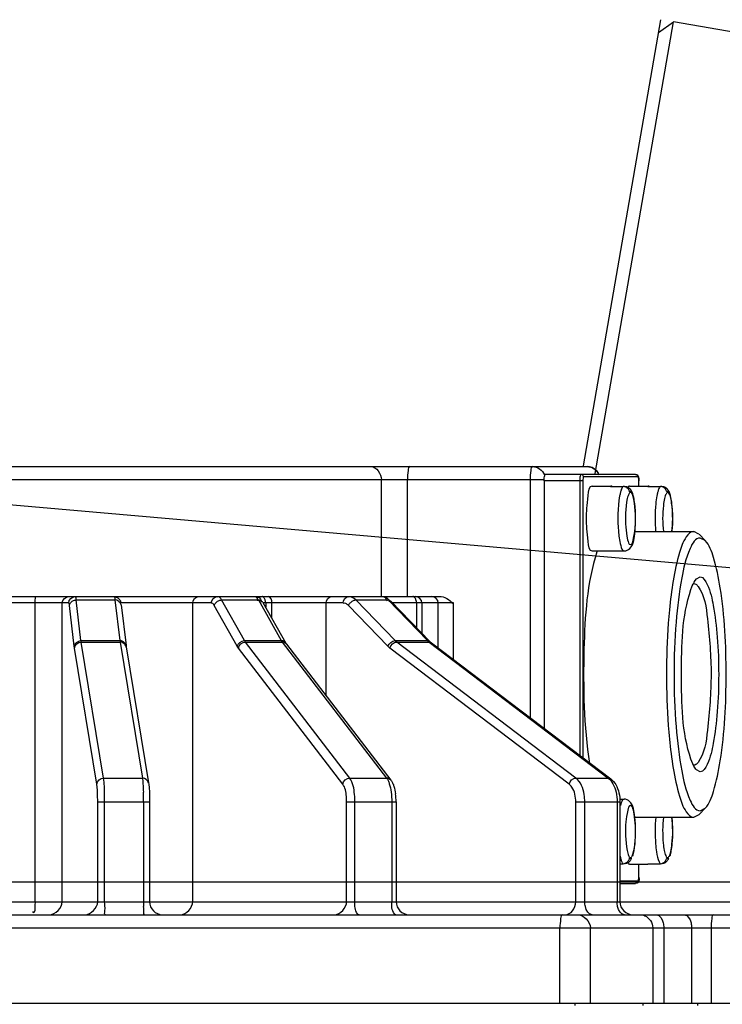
# Model space of a CAD drawing. Header units: millimetres. Extents: x 0 to 11890, y 0 to 8410.
# Tile 146 of 190: x 5819 to 5873, y 5615 to 5690. Entities that reach past the tile are written whole.
import ezdxf

# ---------------------------------------------------------------- set-up
doc = ezdxf.new("R2010")
doc.units = ezdxf.units.MM
doc.header["$LTSCALE"] = 653.95
doc.linetypes.add('CENTER', pattern=[0.6, 0.375, -0.075, 0.075, -0.075])
doc.layers.get('0').update_dxf_attribs({"linetype": 'CONTINUOUS'})
for name, color, linetype in [('304103000083DXF_CONTINUOUS_LINE', 7, 'CONTINUOUS'), ('304103000085DXF_CONTINUOUS_LINE', 7, 'CONTINUOUS'), ('304304000100DXF_CONTINUOUS_LINE', 7, 'CONTINUOUS'), ('DEFAULT_1', 7, 'CENTER'), ('R180-1-YUNDONGFANWDXF_DIMENSION', 7, 'CONTINUOUS')]:
    doc.layers.add(name, color=color, linetype=linetype)
doc.styles.get("Standard").update_dxf_attribs({"font": 'txt', "width": 0.7})
doc.dimstyles.new('DIMSTYLE_1', dxfattribs={"dimtxt": 100, "dimasz": 60, "dimexe": 5, "dimexo": 0.2, "dimgap": 2.5, "dimtad": 1, "dimdsep": 46, "dimtxsty": 'Standard', "dimblk": '_FILLED', "dimblk1": '_FILLED', "dimblk2": '_FILLED', "dimcen": 0.09, "dimclrt": 5, "dimazin": 2, "dimtp": 0.01, "dimtm": 0.01, "dimtfac": 1, "dimtofl": 0, "dimtmove": 0, "dimatfit": 3, "dimldrblk": '_FILLED', "dimfxl": 0, "dimtolj": 1, "dimarcsym": 0})
doc.dimstyles.new('DIMSTYLE_2', dxfattribs={"dimtxt": 100, "dimasz": 60, "dimexe": 5, "dimexo": 0.2, "dimgap": 2.5, "dimtad": 1, "dimdec": 1, "dimdsep": 46, "dimtxsty": 'Standard', "dimblk": '_FILLED', "dimblk1": '_FILLED', "dimblk2": '_FILLED', "dimcen": 0.09, "dimclrt": 5, "dimazin": 2, "dimtp": 0.01, "dimtm": 0.01, "dimtfac": 1, "dimtdec": 1, "dimtofl": 0, "dimtmove": 0, "dimatfit": 3, "dimldrblk": '_FILLED', "dimfxl": 0, "dimtolj": 1, "dimarcsym": 0})
doc.dimstyles.new('DIMSTYLE_5', dxfattribs={"dimtxt": 100, "dimasz": 60, "dimexe": 5, "dimexo": 0.2, "dimgap": 2.5, "dimtad": 0, "dimtih": 1, "dimtoh": 1, "dimdec": 1, "dimdsep": 46, "dimtxsty": 'Standard', "dimblk": '_FILLED', "dimblk1": '_FILLED', "dimblk2": '_FILLED', "dimcen": 0.09, "dimclrt": 5, "dimazin": 2, "dimtfac": 1, "dimtdec": 1, "dimtofl": 0, "dimtmove": 0, "dimatfit": 3, "dimldrblk": '_FILLED', "dimfxl": 0, "dimtolj": 1, "dimarcsym": 0})

# ---------------------------------------------------------------- blocks, each defined once
blk = doc.blocks.new('_FILLED')
at = {"color": 0, "linetype": 'ByBlock'}
blk.add_solid([(0, 0), (-1, 0.1667), (-1, -0.1667)], dxfattribs=at)
blk = doc.blocks.new('*D1')
at = {"layer": 'R180-1-YUNDONGFANWDXF_DIMENSION', "color": 2, "linetype": 'Continuous'}
for p, q in [((6148.193, 5624.091), (4999.637, 5624.091)), ((5049.637, 5624.091), (5049.637, 5247.341)), ((5049.637, 4870.591), (5049.637, 5247.341)), ((5593.977, 4870.591), (4999.637, 4870.591))]:
    blk.add_line(p, q, dxfattribs=at)
at = {"layer": 'R180-1-YUNDONGFANWDXF_DIMENSION', "color": 2, "linetype": 'Continuous', "xscale": 60, "yscale": 60, "zscale": 60}
for p, rotation in [((5049.637, 5624.091), 90), ((5049.637, 4870.591), 270)]:
    blk.add_blockref('_FILLED', p, dxfattribs=dict(at, rotation=rotation))
blk = doc.blocks.new('*D2')
at = {"layer": 'R180-1-YUNDONGFANWDXF_DIMENSION', "color": 2, "linetype": 'Continuous'}
for p, q in [((6148.193, 6874.091), (4999.637, 6874.091)), ((5049.637, 6874.091), (5049.637, 6249.091)), ((5049.637, 5624.091), (5049.637, 6249.091)), ((6148.193, 5624.091), (4999.637, 5624.091))]:
    blk.add_line(p, q, dxfattribs=at)
at = {"layer": 'R180-1-YUNDONGFANWDXF_DIMENSION', "color": 2, "linetype": 'Continuous', "xscale": 60, "yscale": 60, "zscale": 60}
for p, rotation in [((5049.637, 6874.091), 90), ((5049.637, 5624.091), 270)]:
    blk.add_blockref('_FILLED', p, dxfattribs=dict(at, rotation=rotation))
blk = doc.blocks.new('*D3')
at = {"layer": 'R180-1-YUNDONGFANWDXF_DIMENSION', "color": 2, "linetype": 'Continuous'}
for p, q in [((7942.193, 7214.559), (4728.591, 7214.559)), ((4778.591, 7214.559), (4778.591, 6042.575)), ((4778.591, 4870.591), (4778.591, 6042.575)), ((5593.977, 4870.591), (4728.591, 4870.591))]:
    blk.add_line(p, q, dxfattribs=at)
at = {"layer": 'R180-1-YUNDONGFANWDXF_DIMENSION', "color": 2, "linetype": 'Continuous', "xscale": 60, "yscale": 60, "zscale": 60}
for p, rotation in [((4778.591, 7214.559), 90), ((4778.591, 4870.591), 270)]:
    blk.add_blockref('_FILLED', p, dxfattribs=dict(at, rotation=rotation))
blk = doc.blocks.new('*D17')
at = {"layer": 'R180-1-YUNDONGFANWDXF_DIMENSION', "color": 2, "linetype": 'Continuous'}
blk.add_line((5880.193, 7557.861), (5880.193, 3879.03), dxfattribs=at)

msp = doc.modelspace()

# ---------------------------------------------------------------- linework, layer by layer
at = {"layer": '304103000083DXF_CONTINUOUS_LINE', "color": 7, "linetype": 'Continuous'}
msp.add_line((5862.029, 5656.14), (5867.981, 5690.494), dxfattribs=at)
at = {"layer": '304103000085DXF_CONTINUOUS_LINE', "color": 7, "linetype": 'Continuous'}
for p in [(5862.942, 5655.552), (5867.811, 5689.511), (5884.732, 5687.594)]:
    msp.add_line(p, (5868.967, 5690.326), dxfattribs=at)
at = {"layer": '304304000100DXF_CONTINUOUS_LINE', "color": 7, "linetype": 'Continuous'}
for p, q in [((5791.444, 5656.091), (5862.316, 5656.091)), ((5866.046, 5655.491), (5859.1, 5655.491)), ((5859.004, 5654.991), (5859.004, 5635.942)), ((5862.712, 5654.591), (5864.118, 5654.591)), ((5864.151, 5654.584), (5864.118, 5654.566)), ((5864.118, 5654.566), (5865.1, 5654.566)), ((5864.185, 5654.591), (5864.151, 5654.584)), ((5865.575, 5654.591), (5866.98, 5654.591)), ((5866.303, 5654.591), (5866.303, 5654.991)), ((5867.013, 5654.584), (5866.98, 5654.566)), ((5866.98, 5654.566), (5867.962, 5654.566)), ((5867.047, 5654.591), (5867.013, 5654.584)), ((5865.718, 5654.141), (5865.584, 5654.141)), ((5868.58, 5654.141), (5868.446, 5654.141)), ((5865.998, 5651.091), (5870.524, 5651.091)), ((5870.93, 5650.882), (5870.524, 5651.091)), ((5871.404, 5650.39), (5870.931, 5650.881)), ((5871.404, 5650.392), (5871.015, 5650.591)), ((5862.712, 5649.591), (5865.166, 5649.591)), ((5870.737, 5647.45), (5871.015, 5647.591)), ((5792.452, 5646.091), (5850.94, 5646.091)), ((5819.82, 5622.591), (5819.82, 5645.591)), ((5826.45, 5645.45), (5826.829, 5642.315)), ((5837.366, 5645.635), (5839.133, 5642.5)), ((5847.21, 5645.738), (5850.247, 5642.603)), ((5826.829, 5642.315), (5826.845, 5642.2)), ((5826.845, 5642.2), (5828.566, 5631.729)), ((5839.133, 5642.5), (5839.169, 5642.443)), ((5839.169, 5642.443), (5839.184, 5642.423)), ((5839.184, 5642.423), (5847.215, 5631.952)), ((5850.247, 5642.603), (5850.311, 5642.542)), ((5850.311, 5642.542), (5850.343, 5642.517)), ((5850.343, 5642.517), (5864.137, 5632.046)), ((5871.015, 5632.591), (5870.737, 5632.731)), ((5828.636, 5630.267), (5828.636, 5622.591)), ((5847.616, 5630.267), (5847.616, 5622.591)), ((5864.846, 5630.491), (5865.166, 5630.491)), ((5864.846, 5630.267), (5864.846, 5622.591)), ((5870.524, 5629.091), (5870.931, 5629.3)), ((5871.404, 5629.791), (5870.931, 5629.301)), ((5871.015, 5629.591), (5871.404, 5629.79)), ((5865.987, 5629.091), (5870.524, 5629.091)), ((5864.846, 5625.515), (5865.1, 5625.515)), ((5865.575, 5625.491), (5866.98, 5625.491)), ((5865.584, 5625.941), (5865.718, 5625.941)), ((5866.303, 5624.491), (5866.303, 5625.491)), ((5866.98, 5625.515), (5867.962, 5625.515)), ((5867.081, 5625.497), (5867.114, 5625.515)), ((5868.446, 5625.941), (5868.58, 5625.941)), ((5864.846, 5623.991), (5866.046, 5623.991)), ((5723.184, 5621.591), (5919.701, 5621.591)), ((5722.185, 5614.791), (5905.687, 5614.791)), ((5861.395, 5614.591), (5861.395, 5614.791)), ((5866.626, 5614.591), (5866.626, 5614.791)), ((5870.83, 5614.591), (5870.83, 5614.791))]:
    msp.add_line(p, q, dxfattribs=at)
at = {"layer": '304304000100DXF_CONTINUOUS_LINE', "color": 9, "linetype": 'Continuous'}
for p, q in [((5790.443, 5655.091), (5859.004, 5655.091)), ((5846.489, 5646.091), (5846.489, 5655.091)), ((5848.487, 5646.091), (5848.487, 5655.091)), ((5857.927, 5655.091), (5857.927, 5636.76)), ((5861.991, 5655.102), (5861.987, 5654.991)), ((5866.242, 5655.291), (5862.045, 5655.291)), ((5866.144, 5655.464), (5866.046, 5655.491)), ((5866.216, 5655.391), (5866.144, 5655.464)), ((5866.242, 5655.291), (5866.216, 5655.391)), ((5861.987, 5654.991), (5859.004, 5654.991)), ((5861.753, 5654.991), (5861.753, 5633.856)), ((5861.987, 5654.991), (5861.987, 5633.678)), ((5866.3, 5654.591), (5866.3, 5654.991)), ((5866.3, 5654.991), (5866.303, 5654.991)), ((5822.41, 5645.591), (5815.303, 5645.591)), ((5821.918, 5622.591), (5821.918, 5645.591)), ((5822.841, 5642.255), (5822.462, 5645.39)), ((5823.357, 5642.688), (5822.978, 5645.823)), ((5822.978, 5645.823), (5825.971, 5645.823)), ((5825.971, 5645.823), (5826.35, 5642.688)), ((5833.377, 5645.591), (5826.429, 5645.591)), ((5831.957, 5622.591), (5831.957, 5645.591)), ((5835.389, 5642.255), (5833.621, 5645.39)), ((5835.943, 5642.688), (5834.175, 5645.823)), ((5834.175, 5645.823), (5837.011, 5645.823)), ((5837.011, 5645.823), (5838.779, 5642.688)), ((5843.53, 5645.591), (5837.391, 5645.591)), ((5837.58, 5645.591), (5837.58, 5645.255)), ((5838.056, 5644.41), (5838.056, 5645.591)), ((5842.221, 5638.463), (5842.221, 5645.591)), ((5846.986, 5642.255), (5843.95, 5645.39)), ((5847.54, 5642.688), (5844.504, 5645.823)), ((5844.504, 5645.823), (5846.991, 5645.823)), ((5846.991, 5645.823), (5850.027, 5642.688)), ((5852.037, 5645.591), (5847.353, 5645.591)), ((5849.186, 5645.591), (5849.186, 5643.698)), ((5849.608, 5645.591), (5849.608, 5643.262)), ((5850.865, 5642.12), (5850.865, 5645.591)), ((5852.037, 5641.23), (5852.037, 5645.591)), ((5822.86, 5642.119), (5822.841, 5642.255)), ((5823.372, 5642.579), (5823.357, 5642.688)), ((5823.357, 5642.688), (5826.35, 5642.688)), ((5825.093, 5632.108), (5823.372, 5642.579)), ((5823.372, 5642.579), (5826.365, 5642.579)), ((5826.35, 5642.688), (5826.365, 5642.579)), ((5826.365, 5642.579), (5828.086, 5632.108)), ((5835.943, 5642.688), (5838.779, 5642.688)), ((5844.045, 5632.108), (5836.014, 5642.579)), ((5836.014, 5642.579), (5838.85, 5642.579)), ((5838.85, 5642.579), (5846.882, 5632.108)), ((5847.54, 5642.688), (5850.027, 5642.688)), ((5861.457, 5632.108), (5847.663, 5642.579)), ((5847.663, 5642.579), (5850.15, 5642.579)), ((5850.15, 5642.579), (5863.944, 5632.108)), ((5824.581, 5631.648), (5822.86, 5642.119)), ((5843.509, 5631.648), (5835.478, 5642.119)), ((5860.933, 5631.648), (5847.139, 5642.119)), ((5825.093, 5632.108), (5828.086, 5632.108)), ((5844.045, 5632.108), (5846.882, 5632.108)), ((5861.457, 5632.108), (5863.944, 5632.108)), ((5864.137, 5632.046), (5863.944, 5632.108)), ((5824.644, 5622.591), (5824.644, 5630.267)), ((5824.644, 5630.267), (5828.636, 5630.267)), ((5825.178, 5622.591), (5825.178, 5630.267)), ((5828.171, 5630.267), (5828.171, 5622.591)), ((5843.806, 5622.591), (5843.806, 5630.267)), ((5843.806, 5630.267), (5847.616, 5630.267)), ((5844.442, 5622.591), (5844.442, 5630.267)), ((5847.279, 5630.267), (5847.279, 5622.591)), ((5861.444, 5622.591), (5861.444, 5630.267)), ((5861.444, 5630.267), (5864.846, 5630.267)), ((5862.139, 5622.591), (5862.139, 5630.267)), ((5864.626, 5630.267), (5864.626, 5622.591)), ((5866.3, 5624.491), (5866.3, 5625.491)), ((5864.846, 5624.191), (5866.242, 5624.191)), ((5866.242, 5624.191), (5866.216, 5624.091)), ((5866.295, 5624.379), (5866.3, 5624.491)), ((5866.3, 5624.491), (5866.303, 5624.491)), ((5746.52, 5622.591), (5892.872, 5622.591)), ((5722.183, 5620.591), (5920.702, 5620.591)), ((5860.223, 5614.791), (5860.223, 5620.591)), ((5862.567, 5614.791), (5862.567, 5620.591)), ((5867.37, 5620.591), (5867.37, 5614.791)), ((5868.215, 5620.591), (5868.215, 5614.791)), ((5870.359, 5620.591), (5870.359, 5614.791)), ((5871.859, 5620.591), (5871.859, 5614.791))]:
    msp.add_line(p, q, dxfattribs=at)
for points in [[(5862.045, 5655.291), (5862.018, 5655.391), (5861.946, 5655.464), (5861.848, 5655.491)], [(5862.045, 5655.291), (5862.03, 5655.281), (5862.015, 5655.248), (5862.002, 5655.189), (5861.991, 5655.102)], [(5866.3, 5654.991), (5866.298, 5655.067), (5866.291, 5655.145), (5866.28, 5655.216), (5866.264, 5655.269), (5866.242, 5655.291)], [(5835.478, 5642.119), (5835.432, 5642.183), (5835.389, 5642.255)], [(5836.014, 5642.579), (5835.978, 5642.63), (5835.943, 5642.688)], [(5838.779, 5642.688), (5838.814, 5642.63), (5838.85, 5642.579)], [(5847.139, 5642.119), (5847.061, 5642.183), (5846.986, 5642.255)], [(5847.663, 5642.579), (5847.6, 5642.63), (5847.54, 5642.688)], [(5850.027, 5642.688), (5850.088, 5642.63), (5850.15, 5642.579)], [(5866.216, 5624.091), (5866.144, 5624.018), (5866.046, 5623.991)], [(5866.242, 5624.191), (5866.257, 5624.201), (5866.272, 5624.233), (5866.285, 5624.292), (5866.295, 5624.379)]]:
    msp.add_lwpolyline(points, dxfattribs=at)
at = {"layer": '304304000100DXF_CONTINUOUS_LINE', "color": 7, "linetype": 'Continuous'}
for points in [[(5864.252, 5654.566), (5864.219, 5654.584), (5864.185, 5654.591)], [(5867.114, 5654.566), (5867.081, 5654.584), (5867.047, 5654.591)], [(5866.98, 5625.515), (5867.013, 5625.497), (5867.047, 5625.491)]]:
    msp.add_lwpolyline(points, dxfattribs=at)
for centre, radius, start, end in [((5865.15, 5653.99), 0.593, 51.75381, 59.52183), ((5868.012, 5653.99), 0.593, 51.75381, 59.52183), ((5859.249, 5651.832), 6.791, 353.70227, 354.23196), ((5912.771, 5640.805), 44.324, 174.4763, 175.81861), ((5922.409, 5640.155), 53.984, 175.87625, 180.06852), ((5922.376, 5640.024), 53.951, 179.92949, 184.10684), ((5912.813, 5639.382), 44.366, 184.16336, 185.52596), ((5842.749, 5630.273), 4.867, 359.93241, 7.30748), ((5860.308, 5628.404), 5.722, 6.9238, 7.33432), ((5865.15, 5626.091), 0.593, 300.47812, 308.24267), ((5868.012, 5626.091), 0.593, 300.47812, 308.24267), ((5829.636, 5622.591), 1, 180, 270), ((5848.616, 5622.591), 1, 180, 269.99993), ((5865.846, 5622.591), 1, 180, 269.99979)]:
    msp.add_arc(centre, radius, start, end, dxfattribs=at)
at = {"layer": '304304000100DXF_CONTINUOUS_LINE', "color": 9, "linetype": 'Continuous'}
for centre, radius, start, end in [((5846.955, 5645.515), 0.319, 41.03237, 48.90466), ((5849.991, 5642.379), 0.32, 41.04041, 48.16984), ((5801.569, 5630.281), 26.602, 359.97037, 1.60731), ((5841.613, 5622.59), 13.443, 179.9986, 181.62711)]:
    msp.add_arc(centre, radius, start, end, dxfattribs=at)
for points in [[(5845.682, 5656.091), (5846.11, 5656.091), (5846.489, 5655.519), (5846.489, 5655.091)], [(5858.118, 5656.091), (5858.486, 5656.091), (5858.892, 5655.806), (5859.027, 5655.463)], [(5862.316, 5656.091), (5862.684, 5656.091), (5863.09, 5655.806), (5863.225, 5655.463)], [(5821.918, 5645.591), (5821.918, 5645.826), (5822.181, 5646.091), (5822.417, 5646.091)], [(5822.41, 5645.591), (5822.41, 5645.826), (5822.673, 5646.091), (5822.908, 5646.091)], [(5831.957, 5645.591), (5831.957, 5645.82), (5832.201, 5646.091), (5832.43, 5646.091)], [(5833.377, 5645.591), (5833.377, 5645.82), (5833.62, 5646.091), (5833.849, 5646.091)], [(5838.056, 5645.591), (5838.056, 5645.782), (5837.968, 5646.091), (5837.777, 5646.091)], [(5842.221, 5645.591), (5842.221, 5645.807), (5842.419, 5646.091), (5842.636, 5646.091)], [(5843.53, 5645.591), (5843.53, 5645.807), (5843.728, 5646.091), (5843.945, 5646.091)], [(5844.504, 5645.823), (5844.368, 5645.963), (5844.122, 5646.133), (5843.957, 5646.029)], [(5849.608, 5645.591), (5849.608, 5645.824), (5849.351, 5646.091), (5849.118, 5646.091)], [(5850.865, 5645.591), (5850.865, 5645.824), (5850.608, 5646.091), (5850.374, 5646.091)], [(5826.448, 5645.449), (5826.409, 5645.648), (5826.173, 5645.823), (5825.971, 5645.823)], [(5822.841, 5642.255), (5822.85, 5642.479), (5823.132, 5642.688), (5823.357, 5642.688)], [(5822.86, 5642.119), (5822.867, 5642.348), (5823.143, 5642.579), (5823.372, 5642.579)], [(5835.389, 5642.255), (5835.432, 5642.485), (5835.708, 5642.688), (5835.943, 5642.688)], [(5835.478, 5642.119), (5835.51, 5642.352), (5835.778, 5642.579), (5836.014, 5642.579)], [(5846.986, 5642.255), (5847.058, 5642.478), (5847.306, 5642.688), (5847.54, 5642.688)], [(5847.139, 5642.119), (5847.192, 5642.345), (5847.43, 5642.579), (5847.663, 5642.579)], [(5824.581, 5631.648), (5824.587, 5631.877), (5824.863, 5632.108), (5825.093, 5632.108)], [(5828.562, 5631.728), (5828.514, 5631.925), (5828.289, 5632.108), (5828.086, 5632.108)], [(5828.13, 5631.673), (5828.145, 5631.458), (5828.154, 5631.242), (5828.16, 5631.027)], [(5843.509, 5631.648), (5843.541, 5631.881), (5843.81, 5632.108), (5844.045, 5632.108)], [(5847.09, 5631.673), (5847.158, 5631.463), (5847.201, 5631.245), (5847.23, 5631.027)], [(5860.933, 5631.648), (5860.987, 5631.874), (5861.225, 5632.108), (5861.457, 5632.108)], [(5863.944, 5632.108), (5864.094, 5631.994), (5864.212, 5631.837), (5864.303, 5631.673)], [(5864.303, 5631.673), (5864.414, 5631.472), (5864.491, 5631.251), (5864.542, 5631.027)], [(5847.23, 5631.027), (5847.263, 5630.775), (5847.279, 5630.521), (5847.279, 5630.267)], [(5864.542, 5631.027), (5864.599, 5630.778), (5864.626, 5630.522), (5864.626, 5630.267)], [(5867.657, 5626.423), (5867.697, 5626.161), (5867.74, 5625.891), (5867.859, 5625.655)], [(5820.92, 5621.591), (5821.391, 5621.591), (5821.918, 5622.12), (5821.918, 5622.591)], [(5823.647, 5621.591), (5824.118, 5621.591), (5824.644, 5622.12), (5824.644, 5622.591)], [(5831.012, 5621.591), (5831.471, 5621.591), (5831.957, 5622.132), (5831.957, 5622.591)], [(5842.861, 5621.591), (5843.32, 5621.591), (5843.806, 5622.132), (5843.806, 5622.591)], [(5861.202, 5621.884), (5861.361, 5622.075), (5861.444, 5622.342), (5861.444, 5622.591)], [(5860.615, 5621.591), (5860.834, 5621.591), (5861.062, 5621.715), (5861.202, 5621.884)], [(5861.586, 5621.591), (5862.053, 5621.591), (5862.567, 5621.058), (5862.567, 5620.591)], [(5866.764, 5621.513), (5867.103, 5621.37), (5867.37, 5620.959), (5867.37, 5620.591)]]:
    msp.add_open_spline(points, degree=3, dxfattribs=at)
for points, knots in [([(5848.678, 5656.091), (5848.57, 5656.091), (5848.525, 5655.583), (5848.487, 5655.327), (5848.487, 5655.091)], [0, 0, 0, 0, 0.312541, 1, 1, 1, 1]), ([(5858.118, 5656.091), (5858.01, 5656.091), (5857.966, 5655.583), (5857.927, 5655.327), (5857.927, 5655.091)], [0, 0, 0, 0, 0.312939, 1, 1, 1, 1]), ([(5861.848, 5655.491), (5861.8, 5655.491), (5861.763, 5655.272), (5861.755, 5655.15), (5861.768, 5655.045)], [0, 0, 0, 0, 0.311297, 1, 1, 1, 1]), ([(5864.95, 5654.318), (5864.923, 5654.246), (5864.875, 5654.084), (5864.84, 5653.918), (5864.823, 5653.826)], [0, 0, 0, 0, 0.449598, 1, 1, 1, 1]), ([(5865.1, 5654.566), (5865.068, 5654.542), (5865.009, 5654.461), (5864.97, 5654.372), (5864.95, 5654.318)], [0, 0, 0, 0, 0.408537, 1, 1, 1, 1]), ([(5867.812, 5654.318), (5867.785, 5654.246), (5867.737, 5654.084), (5867.702, 5653.918), (5867.685, 5653.826)], [0, 0, 0, 0, 0.449598, 1, 1, 1, 1]), ([(5867.962, 5654.566), (5867.93, 5654.542), (5867.871, 5654.461), (5867.832, 5654.372), (5867.812, 5654.318)], [0, 0, 0, 0, 0.408537, 1, 1, 1, 1]), ([(5864.823, 5653.826), (5864.659, 5652.936), (5864.651, 5651.537), (5864.822, 5650.311), (5865.003, 5649.591), (5865.166, 5649.591)], [0, 0, 0, 0, 0.627797, 0.8867, 1, 1, 1, 1]), ([(5865.414, 5653.633), (5865.248, 5652.912), (5865.24, 5651.742), (5865.374, 5650.726), (5865.515, 5650.091), (5865.657, 5650.091)], [0, 0, 0, 0, 0.61398, 0.881962, 1, 1, 1, 1]), ([(5865.528, 5653.973), (5865.504, 5653.927), (5865.461, 5653.815), (5865.43, 5653.699), (5865.414, 5653.633)], [0, 0, 0, 0, 0.434489, 1, 1, 1, 1]), ([(5865.657, 5654.091), (5865.633, 5654.091), (5865.576, 5654.057), (5865.545, 5654.005), (5865.528, 5653.973)], [0, 0, 0, 0, 0.398196, 1, 1, 1, 1]), ([(5865.68, 5654.087), (5865.677, 5654.088), (5865.669, 5654.09), (5865.661, 5654.091), (5865.657, 5654.091)], [0, 0, 0, 0, 0.506843, 1, 1, 1, 1]), ([(5865.657, 5650.091), (5865.793, 5650.091), (5865.936, 5650.692), (5866.072, 5651.688), (5866.064, 5652.829), (5865.919, 5653.546)], [0, 0, 0, 0, 0.115204, 0.377999, 1, 1, 1, 1]), ([(5865.919, 5653.546), (5865.905, 5653.618), (5865.856, 5653.798), (5865.8, 5654.048), (5865.68, 5654.087)], [0, 0, 0, 0, 0.369803, 1, 1, 1, 1]), ([(5867.685, 5653.826), (5867.649, 5653.628), (5867.534, 5652.716), (5867.532, 5651.791), (5867.592, 5651.078)], [0, 0, 0, 0, 0.220109, 1, 1, 1, 1]), ([(5868.277, 5653.633), (5868.236, 5653.458), (5868.114, 5652.614), (5868.115, 5651.754), (5868.189, 5651.087)], [0, 0, 0, 0, 0.211436, 1, 1, 1, 1]), ([(5868.391, 5653.973), (5868.366, 5653.927), (5868.323, 5653.815), (5868.292, 5653.699), (5868.277, 5653.633)], [0, 0, 0, 0, 0.434489, 1, 1, 1, 1]), ([(5868.519, 5654.091), (5868.496, 5654.091), (5868.438, 5654.057), (5868.408, 5654.005), (5868.391, 5653.973)], [0, 0, 0, 0, 0.398196, 1, 1, 1, 1]), ([(5868.542, 5654.087), (5868.539, 5654.088), (5868.531, 5654.09), (5868.523, 5654.091), (5868.519, 5654.091)], [0, 0, 0, 0, 0.506843, 1, 1, 1, 1]), ([(5868.781, 5653.546), (5868.767, 5653.618), (5868.718, 5653.798), (5868.662, 5654.048), (5868.542, 5654.087)], [0, 0, 0, 0, 0.369803, 1, 1, 1, 1]), ([(5868.85, 5651.089), (5868.92, 5651.727), (5868.923, 5652.556), (5868.817, 5653.37), (5868.781, 5653.546)], [0, 0, 0, 0, 0.781954, 1, 1, 1, 1]), ([(5822.978, 5645.823), (5822.97, 5645.894), (5823.042, 5646.03), (5822.912, 5646.041), (5822.91, 5646.029)], [0, 0, 0, 0, 0.856734, 1, 1, 1, 1]), ([(5825.901, 5646.091), (5825.913, 5646.091), (5825.972, 5646.021), (5825.95, 5645.94), (5825.953, 5645.875)], [0, 0, 0, 0, 0.153605, 1, 1, 1, 1]), ([(5834.175, 5645.823), (5834.132, 5645.899), (5834.088, 5646.051), (5833.894, 5646.07), (5833.856, 5646.029)], [0, 0, 0, 0, 0.612928, 1, 1, 1, 1]), ([(5836.686, 5646.091), (5836.699, 5646.091), (5836.726, 5646.091), (5836.752, 5646.09), (5836.765, 5646.088)], [0, 0, 0, 0, 0.495907, 1, 1, 1, 1]), ([(5836.765, 5646.088), (5836.809, 5646.08), (5836.927, 5645.981), (5836.941, 5645.836), (5836.955, 5645.743)], [0, 0, 0, 0, 0.318943, 1, 1, 1, 1]), ([(5837.435, 5646.009), (5837.416, 5646.032), (5837.377, 5646.07), (5837.324, 5646.091), (5837.301, 5646.091)], [0, 0, 0, 0, 0.553786, 1, 1, 1, 1]), ([(5837.58, 5645.591), (5837.58, 5645.669), (5837.55, 5645.819), (5837.481, 5645.955), (5837.435, 5646.009)], [0, 0, 0, 0, 0.523655, 1, 1, 1, 1]), ([(5846.432, 5646.091), (5846.458, 5646.091), (5846.51, 5646.092), (5846.562, 5646.089), (5846.588, 5646.085)], [0, 0, 0, 0, 0.4967, 1, 1, 1, 1]), ([(5846.588, 5646.085), (5846.652, 5646.076), (5846.812, 5646.004), (5846.87, 5645.838), (5846.894, 5645.743)], [0, 0, 0, 0, 0.396672, 1, 1, 1, 1]), ([(5849.041, 5646.009), (5849.022, 5646.032), (5848.983, 5646.07), (5848.93, 5646.091), (5848.906, 5646.091)], [0, 0, 0, 0, 0.553786, 1, 1, 1, 1]), ([(5849.186, 5645.591), (5849.186, 5645.669), (5849.156, 5645.819), (5849.087, 5645.955), (5849.041, 5646.009)], [0, 0, 0, 0, 0.523655, 1, 1, 1, 1]), ([(5822.462, 5645.39), (5822.456, 5645.443), (5822.51, 5645.545), (5822.413, 5645.553), (5822.411, 5645.544)], [0, 0, 0, 0, 0.856734, 1, 1, 1, 1]), ([(5822.462, 5645.39), (5822.465, 5645.462), (5822.54, 5645.611), (5822.663, 5645.711), (5822.735, 5645.752)], [0, 0, 0, 0, 0.464429, 1, 1, 1, 1]), ([(5822.735, 5645.752), (5822.773, 5645.774), (5822.852, 5645.808), (5822.937, 5645.823), (5822.978, 5645.823)], [0, 0, 0, 0, 0.51307, 1, 1, 1, 1]), ([(5825.953, 5645.875), (5825.954, 5645.855), (5825.956, 5645.811), (5825.958, 5645.767), (5825.959, 5645.743)], [0, 0, 0, 0, 0.460591, 1, 1, 1, 1]), ([(5833.621, 5645.39), (5833.589, 5645.447), (5833.556, 5645.561), (5833.41, 5645.575), (5833.382, 5645.544)], [0, 0, 0, 0, 0.612927, 1, 1, 1, 1]), ([(5833.621, 5645.39), (5833.635, 5645.464), (5833.728, 5645.609), (5833.858, 5645.711), (5833.934, 5645.752)], [0, 0, 0, 0, 0.466007, 1, 1, 1, 1]), ([(5833.934, 5645.752), (5833.973, 5645.773), (5834.051, 5645.807), (5834.135, 5645.823), (5834.175, 5645.823)], [0, 0, 0, 0, 0.522804, 1, 1, 1, 1]), ([(5837.349, 5645.625), (5837.313, 5645.682), (5837.214, 5645.78), (5837.078, 5645.823), (5837.011, 5645.823)], [0, 0, 0, 0, 0.501655, 1, 1, 1, 1]), ([(5843.95, 5645.39), (5843.891, 5645.45), (5843.785, 5645.57), (5843.599, 5645.582), (5843.539, 5645.544)], [0, 0, 0, 0, 0.543651, 1, 1, 1, 1]), ([(5843.95, 5645.39), (5843.974, 5645.465), (5844.075, 5645.605), (5844.206, 5645.709), (5844.282, 5645.752)], [0, 0, 0, 0, 0.475596, 1, 1, 1, 1]), ([(5844.282, 5645.752), (5844.318, 5645.773), (5844.39, 5645.806), (5844.468, 5645.823), (5844.504, 5645.823)], [0, 0, 0, 0, 0.535724, 1, 1, 1, 1]), ([(5847.165, 5645.755), (5847.141, 5645.776), (5847.087, 5645.81), (5847.023, 5645.823), (5846.991, 5645.823)], [0, 0, 0, 0, 0.498153, 1, 1, 1, 1]), ([(5826.587, 5642.617), (5826.55, 5642.639), (5826.474, 5642.674), (5826.391, 5642.688), (5826.35, 5642.688)], [0, 0, 0, 0, 0.508737, 1, 1, 1, 1]), ([(5826.603, 5642.504), (5826.566, 5642.527), (5826.49, 5642.564), (5826.406, 5642.579), (5826.365, 5642.579)], [0, 0, 0, 0, 0.511461, 1, 1, 1, 1]), ([(5826.826, 5642.314), (5826.814, 5642.376), (5826.748, 5642.496), (5826.646, 5642.582), (5826.587, 5642.617)], [0, 0, 0, 0, 0.475738, 1, 1, 1, 1]), ([(5826.841, 5642.199), (5826.826, 5642.26), (5826.76, 5642.379), (5826.66, 5642.468), (5826.603, 5642.504)], [0, 0, 0, 0, 0.483078, 1, 1, 1, 1]), ([(5838.993, 5642.617), (5838.962, 5642.639), (5838.894, 5642.674), (5838.817, 5642.688), (5838.779, 5642.688)], [0, 0, 0, 0, 0.502061, 1, 1, 1, 1]), ([(5839.068, 5642.504), (5839.036, 5642.527), (5838.966, 5642.564), (5838.889, 5642.579), (5838.85, 5642.579)], [0, 0, 0, 0, 0.507182, 1, 1, 1, 1]), ([(5839.117, 5642.49), (5839.101, 5642.515), (5839.064, 5642.562), (5839.018, 5642.601), (5838.993, 5642.617)], [0, 0, 0, 0, 0.497148, 1, 1, 1, 1]), ([(5839.167, 5642.41), (5839.153, 5642.428), (5839.122, 5642.462), (5839.086, 5642.491), (5839.068, 5642.504)], [0, 0, 0, 0, 0.500918, 1, 1, 1, 1]), ([(5850.204, 5642.617), (5850.18, 5642.639), (5850.125, 5642.675), (5850.06, 5642.688), (5850.027, 5642.688)], [0, 0, 0, 0, 0.498388, 1, 1, 1, 1]), ([(5850.236, 5642.563), (5850.222, 5642.568), (5850.194, 5642.576), (5850.164, 5642.579), (5850.15, 5642.579)], [0, 0, 0, 0, 0.498763, 1, 1, 1, 1]), ([(5850.332, 5642.504), (5850.317, 5642.516), (5850.287, 5642.539), (5850.253, 5642.556), (5850.236, 5642.563)], [0, 0, 0, 0, 0.5063, 1, 1, 1, 1]), ([(5824.644, 5630.267), (5824.644, 5630.411), (5824.637, 5630.871), (5824.632, 5631.335), (5824.581, 5631.648)], [0, 0, 0, 0, 0.31245, 1, 1, 1, 1]), ([(5825.178, 5630.267), (5825.178, 5630.459), (5825.168, 5631.073), (5825.162, 5631.691), (5825.093, 5632.108)], [0, 0, 0, 0, 0.312464, 1, 1, 1, 1]), ([(5828.086, 5632.108), (5828.096, 5632.046), (5828.113, 5631.901), (5828.125, 5631.756), (5828.13, 5631.673)], [0, 0, 0, 0, 0.428757, 1, 1, 1, 1]), ([(5843.806, 5630.267), (5843.806, 5630.411), (5843.779, 5630.877), (5843.709, 5631.386), (5843.509, 5631.648)], [0, 0, 0, 0, 0.304391, 1, 1, 1, 1]), ([(5844.442, 5630.267), (5844.442, 5630.459), (5844.405, 5631.081), (5844.313, 5631.759), (5844.045, 5632.108)], [0, 0, 0, 0, 0.304403, 1, 1, 1, 1]), ([(5847.198, 5631.939), (5847.159, 5631.988), (5847.065, 5632.071), (5846.942, 5632.108), (5846.882, 5632.108)], [0, 0, 0, 0, 0.510274, 1, 1, 1, 1]), ([(5846.882, 5632.108), (5846.926, 5632.051), (5847.006, 5631.909), (5847.063, 5631.758), (5847.09, 5631.673)], [0, 0, 0, 0, 0.447502, 1, 1, 1, 1]), ([(5861.444, 5630.267), (5861.444, 5630.664), (5861.347, 5631.199), (5861.015, 5631.586), (5860.933, 5631.648)], [0, 0, 0, 0, 0.794447, 1, 1, 1, 1]), ([(5862.139, 5630.267), (5862.139, 5630.46), (5862.086, 5631.112), (5861.833, 5631.823), (5861.457, 5632.108)], [0, 0, 0, 0, 0.290008, 1, 1, 1, 1]), ([(5865.166, 5630.491), (5865.045, 5630.491), (5864.95, 5630.228), (5864.897, 5630.059), (5864.879, 5629.986)], [0, 0, 0, 0, 0.617123, 1, 1, 1, 1]), ([(5865.657, 5629.991), (5865.522, 5629.991), (5865.378, 5629.39), (5865.242, 5628.394), (5865.251, 5627.253), (5865.395, 5626.536)], [0, 0, 0, 0, 0.115204, 0.377999, 1, 1, 1, 1]), ([(5865.9, 5626.448), (5866.067, 5627.169), (5866.075, 5628.34), (5865.94, 5629.355), (5865.8, 5629.991), (5865.657, 5629.991)], [0, 0, 0, 0, 0.61398, 0.881962, 1, 1, 1, 1]), ([(5867.602, 5629.105), (5867.536, 5628.417), (5867.532, 5627.516), (5867.626, 5626.625), (5867.657, 5626.423)], [0, 0, 0, 0, 0.7713, 1, 1, 1, 1]), ([(5868.202, 5629.099), (5868.117, 5628.436), (5868.112, 5627.571), (5868.22, 5626.72), (5868.258, 5626.536)], [0, 0, 0, 0, 0.780101, 1, 1, 1, 1]), ([(5868.762, 5626.448), (5868.805, 5626.632), (5868.929, 5627.512), (5868.925, 5628.41), (5868.837, 5629.102)], [0, 0, 0, 0, 0.213255, 1, 1, 1, 1]), ([(5865.395, 5626.536), (5865.41, 5626.466), (5865.458, 5626.286), (5865.511, 5626.05), (5865.625, 5625.998)], [0, 0, 0, 0, 0.36282, 1, 1, 1, 1]), ([(5865.786, 5626.108), (5865.811, 5626.154), (5865.854, 5626.266), (5865.885, 5626.382), (5865.9, 5626.448)], [0, 0, 0, 0, 0.434489, 1, 1, 1, 1]), ([(5868.258, 5626.536), (5868.272, 5626.466), (5868.32, 5626.286), (5868.373, 5626.05), (5868.487, 5625.998)], [0, 0, 0, 0, 0.36282, 1, 1, 1, 1]), ([(5868.648, 5626.108), (5868.673, 5626.154), (5868.716, 5626.266), (5868.747, 5626.382), (5868.762, 5626.448)], [0, 0, 0, 0, 0.434489, 1, 1, 1, 1]), ([(5864.843, 5626.153), (5864.863, 5626.057), (5864.904, 5625.887), (5864.963, 5625.722), (5864.997, 5625.655)], [0, 0, 0, 0, 0.567721, 1, 1, 1, 1]), ([(5864.997, 5625.655), (5865.011, 5625.625), (5865.04, 5625.575), (5865.079, 5625.53), (5865.1, 5625.515)], [0, 0, 0, 0, 0.566984, 1, 1, 1, 1]), ([(5865.625, 5625.998), (5865.63, 5625.996), (5865.641, 5625.992), (5865.652, 5625.991), (5865.657, 5625.991)], [0, 0, 0, 0, 0.512711, 1, 1, 1, 1]), ([(5865.657, 5625.991), (5865.681, 5625.991), (5865.738, 5626.024), (5865.769, 5626.076), (5865.786, 5626.108)], [0, 0, 0, 0, 0.398196, 1, 1, 1, 1]), ([(5867.859, 5625.655), (5867.873, 5625.625), (5867.902, 5625.575), (5867.942, 5625.53), (5867.962, 5625.515)], [0, 0, 0, 0, 0.566984, 1, 1, 1, 1]), ([(5868.487, 5625.998), (5868.492, 5625.996), (5868.503, 5625.992), (5868.514, 5625.991), (5868.519, 5625.991)], [0, 0, 0, 0, 0.512711, 1, 1, 1, 1]), ([(5868.519, 5625.991), (5868.543, 5625.991), (5868.601, 5626.024), (5868.631, 5626.076), (5868.648, 5626.108)], [0, 0, 0, 0, 0.398196, 1, 1, 1, 1]), ([(5825.248, 5621.591), (5825.149, 5621.591), (5825.262, 5622.133), (5825.178, 5622.355), (5825.178, 5622.591)], [0, 0, 0, 0, 0.295711, 1, 1, 1, 1]), ([(5844.768, 5621.591), (5844.719, 5621.591), (5844.416, 5621.87), (5844.442, 5622.276), (5844.442, 5622.591)], [0, 0, 0, 0, 0.133277, 1, 1, 1, 1]), ([(5847.604, 5621.591), (5847.556, 5621.591), (5847.252, 5621.87), (5847.279, 5622.276), (5847.279, 5622.591)], [0, 0, 0, 0, 0.133277, 1, 1, 1, 1]), ([(5862.698, 5621.591), (5862.429, 5621.591), (5862.168, 5622.092), (5862.139, 5622.463), (5862.139, 5622.591)], [0, 0, 0, 0, 0.678922, 1, 1, 1, 1]), ([(5865.185, 5621.591), (5864.916, 5621.591), (5864.655, 5622.092), (5864.626, 5622.463), (5864.626, 5622.591)], [0, 0, 0, 0, 0.678922, 1, 1, 1, 1]), ([(5828.241, 5621.591), (5828.183, 5621.591), (5828.231, 5621.921), (5828.181, 5622.058), (5828.176, 5622.209)], [0, 0, 0, 0, 0.276298, 1, 1, 1, 1]), ([(5860.413, 5621.591), (5860.306, 5621.591), (5860.261, 5621.083), (5860.223, 5620.827), (5860.223, 5620.591)], [0, 0, 0, 0, 0.312541, 1, 1, 1, 1]), ([(5866.389, 5621.591), (5866.452, 5621.591), (5866.581, 5621.577), (5866.704, 5621.538), (5866.764, 5621.513)], [0, 0, 0, 0, 0.495742, 1, 1, 1, 1]), ([(5867.656, 5621.591), (5867.925, 5621.591), (5868.186, 5621.09), (5868.215, 5620.718), (5868.215, 5620.591)], [0, 0, 0, 0, 0.678922, 1, 1, 1, 1]), ([(5869.8, 5621.591), (5870.069, 5621.591), (5870.329, 5621.09), (5870.359, 5620.718), (5870.359, 5620.591)], [0, 0, 0, 0, 0.678922, 1, 1, 1, 1]), ([(5872.05, 5621.591), (5871.942, 5621.591), (5871.897, 5621.083), (5871.859, 5620.827), (5871.859, 5620.591)], [0, 0, 0, 0, 0.312541, 1, 1, 1, 1])]:
    msp.add_open_spline(points, degree=3, knots=knots, dxfattribs=at)
at = {"layer": '304304000100DXF_CONTINUOUS_LINE', "color": 7, "linetype": 'Continuous'}
for points in [[(5863.023, 5655.798), (5862.842, 5655.978), (5862.571, 5656.091), (5862.316, 5656.091)], [(5865.907, 5653.701), (5865.866, 5653.911), (5865.81, 5654.131), (5865.68, 5654.302)], [(5868.769, 5653.701), (5868.728, 5653.911), (5868.672, 5654.131), (5868.542, 5654.302)], [(5866.006, 5651.149), (5866.075, 5651.841), (5866.072, 5652.545), (5865.984, 5653.235)], [(5868.868, 5651.149), (5868.938, 5651.841), (5868.934, 5652.545), (5868.846, 5653.235)], [(5836.686, 5646.091), (5836.868, 5646.091), (5837.097, 5646.033), (5837.187, 5645.875)], [(5846.432, 5646.091), (5846.642, 5646.091), (5846.912, 5646.044), (5847.021, 5645.864)], [(5850.94, 5646.091), (5851.327, 5646.091), (5851.753, 5645.866), (5851.963, 5645.541)], [(5864.137, 5632.046), (5864.293, 5631.928), (5864.421, 5631.771), (5864.519, 5631.602)], [(5864.519, 5631.602), (5864.634, 5631.407), (5864.714, 5631.189), (5864.766, 5630.969)], [(5828.606, 5631.33), (5828.63, 5630.977), (5828.636, 5630.622), (5828.636, 5630.267)], [(5847.449, 5631.48), (5847.511, 5631.29), (5847.55, 5631.091), (5847.576, 5630.892)], [(5864.766, 5630.969), (5864.82, 5630.74), (5864.846, 5630.503), (5864.846, 5630.267)], [(5866.006, 5627.049), (5866.074, 5627.727), (5866.071, 5628.417), (5865.989, 5629.094)], [(5868.868, 5627.049), (5868.936, 5627.727), (5868.933, 5628.417), (5868.851, 5629.094)], [(5865.931, 5626.503), (5865.961, 5626.685), (5865.987, 5626.866), (5866.006, 5627.049)], [(5868.793, 5626.503), (5868.823, 5626.685), (5868.849, 5626.866), (5868.868, 5627.049)]]:
    msp.add_open_spline(points, degree=3, dxfattribs=at)
for points, knots in [([(5863.23, 5655.491), (5863.205, 5655.548), (5863.146, 5655.658), (5863.067, 5655.754), (5863.023, 5655.798)], [0, 0, 0, 0, 0.500067, 1, 1, 1, 1]), ([(5859.004, 5654.991), (5859.004, 5655.068), (5859.014, 5655.209), (5859.036, 5655.348), (5859.054, 5655.409)], [0, 0, 0, 0, 0.5486, 1, 1, 1, 1]), ([(5859.054, 5655.409), (5859.06, 5655.43), (5859.068, 5655.457), (5859.089, 5655.491), (5859.1, 5655.491)], [0, 0, 0, 0, 0.666001, 1, 1, 1, 1]), ([(5866.046, 5655.491), (5866.11, 5655.491), (5866.25, 5655.4), (5866.277, 5655.256), (5866.289, 5655.181)], [0, 0, 0, 0, 0.458725, 1, 1, 1, 1]), ([(5866.289, 5655.181), (5866.294, 5655.149), (5866.301, 5655.086), (5866.303, 5655.022), (5866.303, 5654.991)], [0, 0, 0, 0, 0.509357, 1, 1, 1, 1]), ([(5862.712, 5654.591), (5862.444, 5654.591), (5862.331, 5653.339), (5862.169, 5652.091), (5862.331, 5650.842), (5862.444, 5649.591), (5862.712, 5649.591)], [0, 0, 0, 0, 0.156275, 0.5, 0.843725, 1, 1, 1, 1]), ([(5865.228, 5654.543), (5865.207, 5654.55), (5865.165, 5654.562), (5865.121, 5654.566), (5865.1, 5654.566)], [0, 0, 0, 0, 0.508126, 1, 1, 1, 1]), ([(5865.317, 5654.501), (5865.303, 5654.509), (5865.274, 5654.525), (5865.243, 5654.537), (5865.228, 5654.543)], [0, 0, 0, 0, 0.504901, 1, 1, 1, 1]), ([(5865.233, 5654.566), (5865.27, 5654.566), (5865.347, 5654.553), (5865.417, 5654.521), (5865.45, 5654.501)], [0, 0, 0, 0, 0.486198, 1, 1, 1, 1]), ([(5865.584, 5654.141), (5865.573, 5654.214), (5865.502, 5654.358), (5865.384, 5654.461), (5865.317, 5654.501)], [0, 0, 0, 0, 0.48682, 1, 1, 1, 1]), ([(5865.575, 5654.591), (5865.557, 5654.591), (5865.517, 5654.578), (5865.488, 5654.55), (5865.474, 5654.534)], [0, 0, 0, 0, 0.44435, 1, 1, 1, 1]), ([(5865.517, 5654.456), (5865.536, 5654.44), (5865.573, 5654.408), (5865.606, 5654.371), (5865.621, 5654.351)], [0, 0, 0, 0, 0.500982, 1, 1, 1, 1]), ([(5865.68, 5654.302), (5865.658, 5654.331), (5865.608, 5654.389), (5865.552, 5654.44), (5865.521, 5654.464)], [0, 0, 0, 0, 0.488353, 1, 1, 1, 1]), ([(5865.621, 5654.351), (5865.645, 5654.32), (5865.687, 5654.253), (5865.712, 5654.178), (5865.718, 5654.141)], [0, 0, 0, 0, 0.512508, 1, 1, 1, 1]), ([(5868.09, 5654.543), (5868.069, 5654.55), (5868.027, 5654.562), (5867.983, 5654.566), (5867.962, 5654.566)], [0, 0, 0, 0, 0.508126, 1, 1, 1, 1]), ([(5868.179, 5654.501), (5868.165, 5654.509), (5868.136, 5654.525), (5868.106, 5654.537), (5868.09, 5654.543)], [0, 0, 0, 0, 0.504901, 1, 1, 1, 1]), ([(5868.095, 5654.566), (5868.132, 5654.566), (5868.209, 5654.553), (5868.279, 5654.521), (5868.312, 5654.501)], [0, 0, 0, 0, 0.486198, 1, 1, 1, 1]), ([(5868.446, 5654.141), (5868.435, 5654.214), (5868.364, 5654.358), (5868.247, 5654.461), (5868.179, 5654.501)], [0, 0, 0, 0, 0.48682, 1, 1, 1, 1]), ([(5868.379, 5654.456), (5868.398, 5654.44), (5868.435, 5654.408), (5868.468, 5654.371), (5868.483, 5654.351)], [0, 0, 0, 0, 0.500982, 1, 1, 1, 1]), ([(5868.542, 5654.302), (5868.52, 5654.331), (5868.471, 5654.389), (5868.414, 5654.44), (5868.383, 5654.464)], [0, 0, 0, 0, 0.488353, 1, 1, 1, 1]), ([(5868.483, 5654.351), (5868.508, 5654.32), (5868.549, 5654.253), (5868.574, 5654.178), (5868.58, 5654.141)], [0, 0, 0, 0, 0.512508, 1, 1, 1, 1]), ([(5865.984, 5653.235), (5865.973, 5653.316), (5865.949, 5653.472), (5865.921, 5653.627), (5865.907, 5653.701)], [0, 0, 0, 0, 0.523821, 1, 1, 1, 1]), ([(5868.846, 5653.235), (5868.835, 5653.316), (5868.812, 5653.472), (5868.783, 5653.627), (5868.769, 5653.701)], [0, 0, 0, 0, 0.523821, 1, 1, 1, 1]), ([(5865.166, 5649.591), (5865.328, 5649.591), (5865.933, 5649.926), (5865.95, 5650.639), (5865.999, 5651.087)], [0, 0, 0, 0, 0.263849, 1, 1, 1, 1]), ([(5870.524, 5651.091), (5870.289, 5651.091), (5869.748, 5650.502), (5869.096, 5648.513), (5868.796, 5646.552), (5868.653, 5645.072)], [0, 0, 0, 0, 0.108689, 0.312214, 1, 1, 1, 1]), ([(5871.015, 5650.591), (5870.646, 5650.591), (5869.945, 5649.295), (5869.513, 5647.239), (5869.085, 5643.895), (5868.972, 5640.091), (5869.085, 5636.287), (5869.513, 5632.942), (5869.945, 5630.886), (5870.646, 5629.591), (5871.015, 5629.591)], [0, 0, 0, 0, 0.050668, 0.158943, 0.316039, 0.499998, 0.683957, 0.841053, 0.949327, 1, 1, 1, 1]), ([(5871.404, 5629.791), (5871.737, 5630.137), (5872.182, 5631.401), (5872.879, 5634.8), (5873.121, 5640.091), (5872.879, 5645.381), (5872.182, 5648.781), (5871.737, 5650.045), (5871.404, 5650.39)], [0, 0, 0, 0, 0.068415, 0.182551, 0.499996, 0.817445, 0.931582, 1, 1, 1, 1]), ([(5863.063, 5649.522), (5862.301, 5647.123), (5861.954, 5641.588), (5862.061, 5636.126), (5862.505, 5633.218)], [0, 0, 0, 0, 0.461073, 1, 1, 1, 1]), ([(5870.314, 5646.629), (5870.345, 5646.72), (5870.452, 5647.007), (5870.59, 5647.295), (5870.737, 5647.448)], [0, 0, 0, 0, 0.311559, 1, 1, 1, 1]), ([(5871.015, 5647.591), (5871.279, 5647.591), (5871.779, 5646.665), (5872.088, 5645.197), (5872.393, 5642.808), (5872.474, 5640.091), (5872.393, 5637.374), (5872.088, 5634.985), (5871.779, 5633.516), (5871.279, 5632.591), (5871.015, 5632.591)], [0, 0, 0, 0, 0.050663, 0.158936, 0.316053, 0.499997, 0.683947, 0.841053, 0.949319, 1, 1, 1, 1]), ([(5870.524, 5647.091), (5870.583, 5647.091), (5870.72, 5647.036), (5870.811, 5646.931), (5870.858, 5646.867)], [0, 0, 0, 0, 0.429438, 1, 1, 1, 1]), ([(5870.858, 5646.867), (5871.372, 5646.172), (5871.668, 5643.756), (5871.98, 5640.086), (5871.666, 5636.42), (5871.372, 5634.005), (5870.857, 5633.312)], [0, 0, 0, 0, 0.188416, 0.500258, 0.811959, 1, 1, 1, 1]), ([(5819.82, 5645.591), (5819.82, 5645.704), (5819.852, 5645.829), (5819.858, 5646.091), (5819.916, 5646.091)], [0, 0, 0, 0, 0.661603, 1, 1, 1, 1]), ([(5825.901, 5646.091), (5825.981, 5646.091), (5826.14, 5646.031), (5826.264, 5645.926), (5826.317, 5645.865)], [0, 0, 0, 0, 0.498682, 1, 1, 1, 1]), ([(5870.313, 5633.556), (5869.61, 5635.633), (5869.558, 5640.093), (5869.609, 5644.553), (5870.314, 5646.629)], [0, 0, 0, 0, 0.500081, 1, 1, 1, 1]), ([(5826.351, 5645.655), (5826.341, 5645.653), (5826.317, 5645.651), (5826.293, 5645.654), (5826.28, 5645.656)], [0, 0, 0, 0, 0.43651, 1, 1, 1, 1]), ([(5826.317, 5645.865), (5826.337, 5645.841), (5826.37, 5645.797), (5826.393, 5645.744), (5826.396, 5645.721)], [0, 0, 0, 0, 0.569186, 1, 1, 1, 1]), ([(5826.396, 5645.721), (5826.397, 5645.706), (5826.395, 5645.674), (5826.366, 5645.659), (5826.351, 5645.655)], [0, 0, 0, 0, 0.494139, 1, 1, 1, 1]), ([(5837.187, 5645.875), (5837.206, 5645.841), (5837.231, 5645.758), (5837.22, 5645.672), (5837.209, 5645.629)], [0, 0, 0, 0, 0.459447, 1, 1, 1, 1]), ([(5847.021, 5645.864), (5847.036, 5645.839), (5847.063, 5645.781), (5847.079, 5645.72), (5847.085, 5645.687)], [0, 0, 0, 0, 0.469351, 1, 1, 1, 1]), ([(5868.653, 5635.109), (5868.796, 5633.629), (5869.096, 5631.669), (5869.748, 5629.679), (5870.289, 5629.091), (5870.524, 5629.091)], [0, 0, 0, 0, 0.687773, 0.891294, 1, 1, 1, 1]), ([(5870.737, 5632.733), (5870.696, 5632.775), (5870.506, 5633.023), (5870.393, 5633.319), (5870.313, 5633.556)], [0, 0, 0, 0, 0.190438, 1, 1, 1, 1]), ([(5870.857, 5633.312), (5870.811, 5633.249), (5870.719, 5633.144), (5870.583, 5633.091), (5870.524, 5633.091)], [0, 0, 0, 0, 0.569589, 1, 1, 1, 1]), ([(5828.566, 5631.729), (5828.575, 5631.671), (5828.591, 5631.538), (5828.601, 5631.405), (5828.606, 5631.33)], [0, 0, 0, 0, 0.442021, 1, 1, 1, 1]), ([(5847.215, 5631.952), (5847.266, 5631.885), (5847.356, 5631.732), (5847.42, 5631.568), (5847.449, 5631.48)], [0, 0, 0, 0, 0.477137, 1, 1, 1, 1]), ([(5865.984, 5629.135), (5865.931, 5629.543), (5865.885, 5630.2), (5865.32, 5630.491), (5865.166, 5630.491)], [0, 0, 0, 0, 0.728294, 1, 1, 1, 1]), ([(5865.847, 5626.113), (5865.867, 5626.173), (5865.898, 5626.303), (5865.92, 5626.435), (5865.931, 5626.503)], [0, 0, 0, 0, 0.477441, 1, 1, 1, 1]), ([(5868.709, 5626.113), (5868.729, 5626.173), (5868.76, 5626.303), (5868.782, 5626.435), (5868.793, 5626.503)], [0, 0, 0, 0, 0.477441, 1, 1, 1, 1]), ([(5865.1, 5625.515), (5865.173, 5625.515), (5865.323, 5625.566), (5865.439, 5625.669), (5865.487, 5625.73)], [0, 0, 0, 0, 0.482646, 1, 1, 1, 1]), ([(5865.45, 5625.58), (5865.417, 5625.561), (5865.347, 5625.529), (5865.27, 5625.515), (5865.233, 5625.515)], [0, 0, 0, 0, 0.513802, 1, 1, 1, 1]), ([(5865.485, 5625.536), (5865.498, 5625.523), (5865.525, 5625.5), (5865.559, 5625.491), (5865.575, 5625.491)], [0, 0, 0, 0, 0.546827, 1, 1, 1, 1]), ([(5865.487, 5625.73), (5865.512, 5625.762), (5865.554, 5625.828), (5865.578, 5625.903), (5865.584, 5625.941)], [0, 0, 0, 0, 0.512508, 1, 1, 1, 1]), ([(5865.621, 5625.73), (5865.606, 5625.711), (5865.573, 5625.674), (5865.536, 5625.641), (5865.517, 5625.626)], [0, 0, 0, 0, 0.499019, 1, 1, 1, 1]), ([(5865.718, 5625.941), (5865.712, 5625.903), (5865.687, 5625.828), (5865.645, 5625.762), (5865.621, 5625.73)], [0, 0, 0, 0, 0.487492, 1, 1, 1, 1]), ([(5867.962, 5625.515), (5868.035, 5625.515), (5868.185, 5625.566), (5868.301, 5625.669), (5868.35, 5625.73)], [0, 0, 0, 0, 0.482646, 1, 1, 1, 1]), ([(5868.312, 5625.58), (5868.279, 5625.561), (5868.209, 5625.529), (5868.132, 5625.515), (5868.095, 5625.515)], [0, 0, 0, 0, 0.513802, 1, 1, 1, 1]), ([(5868.35, 5625.73), (5868.374, 5625.762), (5868.416, 5625.828), (5868.441, 5625.903), (5868.446, 5625.941)], [0, 0, 0, 0, 0.512508, 1, 1, 1, 1]), ([(5868.483, 5625.73), (5868.468, 5625.711), (5868.435, 5625.674), (5868.398, 5625.641), (5868.379, 5625.626)], [0, 0, 0, 0, 0.499019, 1, 1, 1, 1]), ([(5868.58, 5625.941), (5868.574, 5625.903), (5868.549, 5625.828), (5868.508, 5625.762), (5868.483, 5625.73)], [0, 0, 0, 0, 0.487492, 1, 1, 1, 1]), ([(5866.162, 5624.025), (5866.148, 5624.025), (5866.117, 5624.029), (5866.087, 5624.038), (5866.071, 5624.043)], [0, 0, 0, 0, 0.452523, 1, 1, 1, 1]), ([(5866.303, 5624.491), (5866.303, 5624.39), (5866.347, 5624.233), (5866.234, 5624.025), (5866.162, 5624.025)], [0, 0, 0, 0, 0.584084, 1, 1, 1, 1]), ([(5819.82, 5622.591), (5819.82, 5622.473), (5819.794, 5622.193), (5819.84, 5621.942), (5819.704, 5621.672), (5819.677, 5621.804), (5819.666, 5621.848)], [0, 0, 0, 0, 0.348289, 0.794232, 0.868032, 1, 1, 1, 1])]:
    msp.add_open_spline(points, degree=3, knots=knots, dxfattribs=at)
at = {"layer": 'DEFAULT_1', "color": 7, "linetype": 'CENTER'}
msp.add_line((5691.953, 5664.182), (6150.203, 5624.091), dxfattribs=at)

# ---------------------------------------------------------------- dimensions: what is measured, and where the dimension line sits
at = {"layer": 'R180-1-YUNDONGFANWDXF_DIMENSION', "color": 2, "linetype": 'Continuous'}
dim = msp.add_ordinate_dim(feature_location=(5880.192768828, 7557.861086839), offset=(0, -3678.83119833), dtype=1, origin=(5880.192768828, 7924.524825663), dimstyle='DIMSTYLE_5', override={"dimgap": 25.000044, "dimtad": 1, "dimtih": 0, "dimtoh": 0}, dxfattribs=at)
dim.commit()
dim.dimension.update_dxf_attribs({"geometry": '*D17', "text_midpoint": (5855.192768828, 3759.029888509)})
for base, p1, p2, dimstyle, picture, middle in [((4778.591, 7214.559), (5594.177, 4870.591), (7942.393, 7214.559), 'DIMSTYLE_2', '*D3', (4778.591, 5902.575)), ((5049.637, 6874.091), (6148.393, 5624.091), (6148.393, 6874.091), 'DIMSTYLE_1', '*D2', (5049.637, 6109.091)), ((5049.637, 5624.091), (5594.177, 4870.591), (6148.393, 5624.091), 'DIMSTYLE_1', '*D1', (5049.637, 5072.341))]:
    dim = msp.add_linear_dim(base=base, p1=p1, p2=p2, angle=90, dimstyle=dimstyle, dxfattribs=at)
    dim.commit()
    dim.dimension.update_dxf_attribs({"geometry": picture, "text_midpoint": middle, "dimtype": 160})

doc.saveas('drawing.dxf')
